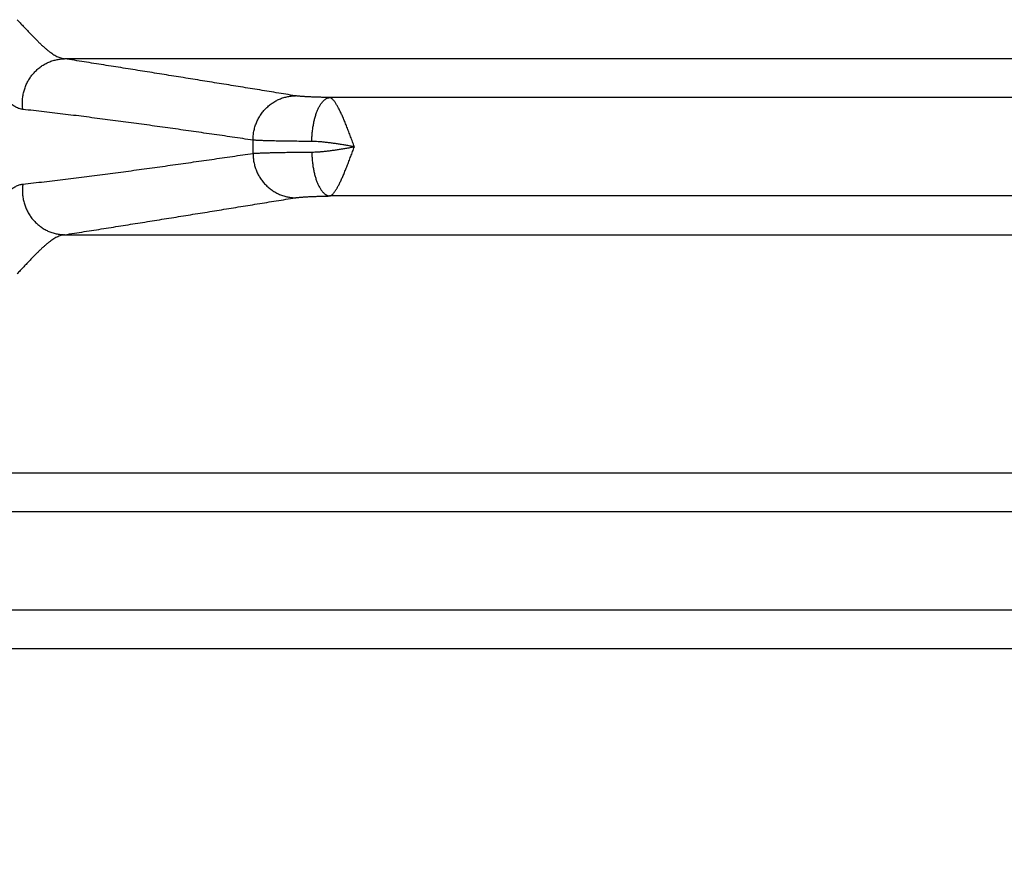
# Model space of a CAD drawing. Header units: inches. Extents: x 0 to 34, y 0 to 22.
# Tile 9 of 112: x 4.849 to 5.787, y 6.713 to 7.521. Entities that reach past the tile are written whole.
import ezdxf

# ---------------------------------------------------------------- set-up
doc = ezdxf.new("R2010")
doc.units = ezdxf.units.IN
doc.header["$LTSCALE"] = 1.87
doc.header["$MEASUREMENT"] = 0
doc.layers.get('0').update_dxf_attribs({"linetype": 'CONTINUOUS'})
doc.layers.add('DIMENSIONS', color=7, linetype='CONTINUOUS')
doc.styles.get("Standard").update_dxf_attribs({"font": 'txt', "width": 0.8})
doc.dimstyles.get("Standard").update_dxf_attribs({"dimtxt": 0.125, "dimasz": 0.18, "dimexe": 0.18, "dimexo": 0.0625, "dimgap": 0.09, "dimtad": 0, "dimtih": 1, "dimtoh": 1, "dimdec": 3, "dimzin": 4, "dimdsep": 46, "dimtxsty": 'STANDARD', "dimblk": '_FILLED', "dimblk1": '_FILLED', "dimblk2": '_FILLED', "dimcen": 0.09, "dimadec": 0, "dimazin": 0, "dimtol": 1, "dimtp": 0.01, "dimtm": 0.01, "dimtfac": 1, "dimtdec": 3, "dimtofl": 0, "dimtmove": 0, "dimatfit": 3, "dimldrblk": '_FILLED', "dimfxl": 1, "dimtolj": 1, "dimtzin": 4, "dimarcsym": 0})

# ---------------------------------------------------------------- blocks, each defined once
blk = doc.blocks.new('_FILLED')
at = {"color": 0, "linetype": 'BYBLOCK'}
blk.add_solid([(0, 0), (-1, 0.1736), (-1, -0.1736)], dxfattribs=at)
blk = doc.blocks.new('*D0')
at = {"layer": 'DIMENSIONS', "color": 2, "linetype": 'CONTINUOUS'}
for p, q in [((6.17263, 7.2117), (6.17263, 4.6033)), ((4.43813, 5.7017), (4.43813, 4.6033)), ((4.43813, 4.7283), (4.07813, 4.7283)), ((6.17263, 4.7283), (6.53263, 4.7283))]:
    blk.add_line(p, q, dxfattribs=at)
at = {"layer": 'DIMENSIONS', "color": 2, "linetype": 'CONTINUOUS', "xscale": 0.18, "yscale": 0.18, "zscale": 0.18}
blk.add_blockref('_FILLED', (4.43813, 4.7283), dxfattribs=at)
at = {"layer": 'DIMENSIONS', "color": 2, "linetype": 'CONTINUOUS', "xscale": 0.18, "yscale": 0.18, "zscale": 0.18, "rotation": 180}
blk.add_blockref('_FILLED', (6.17263, 4.7283), dxfattribs=at)
at = {"layer": 'DIMENSIONS', "color": 2, "linetype": 'CONTINUOUS', "width": 0.8}
for s, p in [('[', (5.21528, 4.6658)), (']', (5.81528, 4.6658)), ('1.735', (4.59028, 4.6658)), ('44.06', (5.31528, 4.6658))]:
    blk.add_text(s, height=0.125, dxfattribs=at).set_placement(p)

msp = doc.modelspace()

# ---------------------------------------------------------------- linework, layer by layer
at = {"color": 7, "linetype": 'CONTINUOUS'}
for p, q in [((5.95767, 7.48321), (4.89151, 7.48321)), ((5.97325, 7.44626), (5.14411, 7.44626)), ((5.97325, 7.35234), (5.14411, 7.35234)), ((4.89151, 7.31539), (5.95767, 7.31539)), ((4.48721, 7.08821), (7.85805, 7.08821)), ((7.79093, 7.05126), (4.55433, 7.05126)), ((7.79093, 6.95734), (4.55433, 6.95734)), ((7.85805, 6.92039), (4.48721, 6.92039))]:
    msp.add_line(p, q, dxfattribs=at)
msp.add_arc((4.63613, 7.3993), 0.43504, 359.16876, 0.83124, dxfattribs=at)
for points, knots in [([(4.84616, 7.52051), (4.84716, 7.51948), (4.84911, 7.51745), (4.85199, 7.51444), (4.85476, 7.51152), (4.85744, 7.5087), (4.86002, 7.50598), (4.86253, 7.50339), (4.86496, 7.50092), (4.86732, 7.49858), (4.86961, 7.49638), (4.87184, 7.49433), (4.87402, 7.49243), (4.87614, 7.4907), (4.87821, 7.48913), (4.88023, 7.48774), (4.88221, 7.48653), (4.88415, 7.48549), (4.88604, 7.48464), (4.8879, 7.48397), (4.88971, 7.48348), (4.89092, 7.48328), (4.89151, 7.48321)], [0, 0, 0, 0, 0.072066, 0.141907, 0.209478, 0.274731, 0.337625, 0.398133, 0.456265, 0.51202, 0.565363, 0.61623, 0.664599, 0.71051, 0.754012, 0.795166, 0.83405, 0.870787, 0.905559, 0.938551, 0.969962, 1, 1, 1, 1]), ([(4.85171, 7.43491), (4.85161, 7.4356), (4.85144, 7.43699), (4.8513, 7.4391), (4.85126, 7.4412), (4.85132, 7.44331), (4.85148, 7.44541), (4.85175, 7.44751), (4.85212, 7.44959), (4.85259, 7.45164), (4.85315, 7.45367), (4.85382, 7.45567), (4.85458, 7.45764), (4.85543, 7.45956), (4.85638, 7.46144), (4.85742, 7.46326), (4.85854, 7.46503), (4.85975, 7.46675), (4.86104, 7.46839), (4.86241, 7.46997), (4.86385, 7.47147), (4.86536, 7.4729), (4.86694, 7.47425), (4.86858, 7.47551), (4.87028, 7.47669), (4.87203, 7.47778), (4.87384, 7.47878), (4.87568, 7.47968), (4.87757, 7.48048), (4.8795, 7.48118), (4.88145, 7.48178), (4.88343, 7.48228), (4.88544, 7.48268), (4.88745, 7.48297), (4.88948, 7.48315), (4.89084, 7.48321), (4.89151, 7.48321)], [0, 0, 0, 0, 0.029737, 0.059501, 0.089288, 0.119092, 0.148908, 0.17873, 0.208553, 0.23837, 0.268177, 0.297968, 0.327738, 0.357481, 0.387193, 0.41687, 0.446506, 0.476099, 0.505645, 0.535141, 0.564584, 0.593973, 0.623307, 0.652584, 0.681804, 0.710969, 0.740078, 0.769133, 0.798137, 0.827092, 0.856001, 0.884868, 0.913696, 0.942491, 0.971258, 1, 1, 1, 1]), ([(5.11147, 7.44793), (5.10542, 7.44891), (5.09334, 7.45087), (5.07521, 7.45382), (5.05706, 7.45675), (5.03888, 7.45969), (5.02066, 7.46264), (5.0024, 7.46558), (4.98411, 7.46851), (4.96576, 7.47145), (4.94733, 7.47439), (4.9288, 7.47734), (4.91019, 7.48028), (4.89775, 7.48224), (4.89151, 7.48321)], [0, 0, 0, 0, 0.082481, 0.16489, 0.247355, 0.330002, 0.412911, 0.495966, 0.579064, 0.662394, 0.746174, 0.830405, 0.915033, 1, 1, 1, 1]), ([(4.8517, 7.43491), (4.85114, 7.43497), (4.85, 7.43516), (4.84831, 7.43563), (4.84662, 7.43628), (4.84494, 7.43709), (4.84326, 7.43806), (4.84157, 7.43917), (4.83988, 7.44042), (4.83819, 7.44181), (4.83707, 7.4428), (4.83651, 7.44332)], [0, 0, 0, 0, 0.096965, 0.196006, 0.297988, 0.403574, 0.513291, 0.62755, 0.746638, 0.870783, 1, 1, 1, 1]), ([(5.07112, 7.40561), (5.07112, 7.40632), (5.07115, 7.40773), (5.0713, 7.40984), (5.07156, 7.41195), (5.07191, 7.41404), (5.07237, 7.41611), (5.07293, 7.41816), (5.07359, 7.42017), (5.07435, 7.42215), (5.0752, 7.42408), (5.07614, 7.42598), (5.07718, 7.42782), (5.0783, 7.4296), (5.07951, 7.43132), (5.0808, 7.43298), (5.08217, 7.43457), (5.08362, 7.43609), (5.08514, 7.43753), (5.08673, 7.43889), (5.08837, 7.44017), (5.09008, 7.44135), (5.09185, 7.44245), (5.09366, 7.44346), (5.09552, 7.44436), (5.09743, 7.44517), (5.09936, 7.44588), (5.10133, 7.44649), (5.10333, 7.44699), (5.10534, 7.44739), (5.10738, 7.44768), (5.10942, 7.44787), (5.11079, 7.44792), (5.11147, 7.44793)], [0, 0, 0, 0, 0.032686, 0.065385, 0.098092, 0.130801, 0.163506, 0.196201, 0.228882, 0.261541, 0.294174, 0.326776, 0.359343, 0.391869, 0.42435, 0.456784, 0.489166, 0.521496, 0.553769, 0.585986, 0.618144, 0.650244, 0.682287, 0.714272, 0.746202, 0.778078, 0.809904, 0.841681, 0.873415, 0.905109, 0.936768, 0.968397, 1, 1, 1, 1]), ([(5.14411, 7.44626), (5.14329, 7.44628), (5.14166, 7.44631), (5.13925, 7.44637), (5.1369, 7.44643), (5.13462, 7.44649), (5.13242, 7.44656), (5.13029, 7.44664), (5.12824, 7.44672), (5.12628, 7.4468), (5.12441, 7.44689), (5.12263, 7.44698), (5.12096, 7.44707), (5.11939, 7.44717), (5.11792, 7.44727), (5.11656, 7.44737), (5.11532, 7.44748), (5.11419, 7.44758), (5.11317, 7.44769), (5.11228, 7.44781), (5.11173, 7.44789), (5.11147, 7.44793)], [0, 0, 0, 0, 0.075537, 0.149311, 0.221168, 0.290952, 0.358507, 0.423689, 0.486381, 0.546466, 0.603794, 0.65821, 0.709575, 0.757784, 0.802747, 0.844383, 0.882613, 0.91735, 0.948528, 0.97609, 1, 1, 1, 1]), ([(5.12717, 7.40436), (5.12718, 7.40507), (5.12721, 7.40649), (5.12731, 7.40862), (5.12745, 7.41074), (5.12763, 7.41284), (5.12786, 7.41492), (5.12813, 7.41698), (5.12844, 7.419), (5.1288, 7.42098), (5.12919, 7.42292), (5.12962, 7.42482), (5.13009, 7.42666), (5.1306, 7.42844), (5.13114, 7.43016), (5.13171, 7.43181), (5.13232, 7.43339), (5.13296, 7.4349), (5.13363, 7.43632), (5.13432, 7.43767), (5.13504, 7.43892), (5.13579, 7.44009), (5.13655, 7.44116), (5.13734, 7.44214), (5.13814, 7.44302), (5.13896, 7.44381), (5.1398, 7.44448), (5.14064, 7.44506), (5.1415, 7.44553), (5.14236, 7.44589), (5.14323, 7.44614), (5.14382, 7.44623), (5.14411, 7.44626)], [0, 0, 0, 0, 0.044628, 0.089181, 0.133562, 0.177674, 0.221423, 0.264713, 0.307452, 0.349552, 0.390923, 0.431482, 0.471149, 0.509848, 0.547505, 0.584055, 0.619437, 0.653598, 0.68649, 0.718075, 0.748326, 0.777224, 0.804766, 0.830961, 0.855835, 0.879436, 0.90183, 0.923113, 0.943406, 0.962859, 0.981655, 1, 1, 1, 1]), ([(5.16779, 7.39934), (5.16749, 7.40014), (5.16686, 7.40172), (5.16597, 7.40411), (5.16507, 7.4065), (5.16418, 7.40887), (5.1633, 7.41122), (5.16242, 7.41353), (5.16154, 7.41581), (5.16066, 7.41805), (5.15979, 7.42023), (5.15893, 7.42236), (5.15807, 7.42442), (5.15723, 7.42642), (5.1564, 7.42834), (5.15557, 7.43019), (5.15475, 7.43196), (5.15395, 7.43364), (5.15316, 7.43523), (5.15237, 7.43672), (5.15161, 7.43812), (5.15085, 7.43941), (5.15011, 7.44061), (5.14938, 7.44169), (5.14867, 7.44266), (5.14798, 7.44351), (5.1473, 7.44426), (5.14665, 7.4449), (5.146, 7.44542), (5.14535, 7.44583), (5.14473, 7.44611), (5.14431, 7.44623), (5.14411, 7.44626)], [0, 0, 0, 0, 0.047566, 0.095575, 0.143378, 0.190855, 0.237891, 0.284367, 0.330169, 0.375169, 0.419239, 0.462264, 0.504146, 0.544795, 0.584133, 0.622081, 0.658558, 0.693484, 0.726775, 0.758351, 0.788192, 0.816295, 0.842593, 0.867018, 0.889573, 0.910208, 0.929001, 0.946092, 0.961638, 0.975824, 0.988666, 1, 1, 1, 1]), ([(5.07112, 7.40561), (5.06455, 7.40658), (5.05143, 7.40851), (5.03175, 7.41137), (5.01204, 7.41419), (4.99225, 7.41699), (4.97239, 7.41975), (4.95248, 7.42246), (4.93253, 7.42512), (4.91247, 7.42771), (4.89229, 7.43023), (4.87202, 7.43264), (4.85848, 7.43417), (4.8517, 7.43491)], [0, 0, 0, 0, 0.090011, 0.179743, 0.269555, 0.359807, 0.450541, 0.541288, 0.632056, 0.723381, 0.815333, 0.907633, 1, 1, 1, 1]), ([(5.12717, 7.40436), (5.12594, 7.40436), (5.12352, 7.40438), (5.11993, 7.40441), (5.11642, 7.40444), (5.11299, 7.40448), (5.10965, 7.40452), (5.1064, 7.40456), (5.10326, 7.4046), (5.10022, 7.40465), (5.09729, 7.4047), (5.09448, 7.40476), (5.09178, 7.40482), (5.08921, 7.40488), (5.08677, 7.40494), (5.08446, 7.405), (5.08229, 7.40507), (5.08025, 7.40514), (5.07837, 7.40521), (5.07662, 7.40529), (5.07503, 7.40536), (5.07359, 7.40544), (5.07231, 7.40552), (5.0715, 7.40558), (5.07112, 7.40561)], [0, 0, 0, 0, 0.065388, 0.129492, 0.192204, 0.253417, 0.313026, 0.370933, 0.42705, 0.481298, 0.533601, 0.583864, 0.631988, 0.677886, 0.72148, 0.762702, 0.801486, 0.837768, 0.871489, 0.902597, 0.931046, 0.95679, 0.979787, 1, 1, 1, 1]), ([(5.16778, 7.3993), (5.16642, 7.39954), (5.1637, 7.40001), (5.15963, 7.4007), (5.15561, 7.40137), (5.15164, 7.40199), (5.14775, 7.40256), (5.14396, 7.40307), (5.14028, 7.40351), (5.13675, 7.40386), (5.13338, 7.40413), (5.13021, 7.4043), (5.12816, 7.40435), (5.12717, 7.40436)], [0, 0, 0, 0, 0.101401, 0.202158, 0.301801, 0.399955, 0.496126, 0.589795, 0.680387, 0.767212, 0.849722, 0.927474, 1, 1, 1, 1]), ([(5.12717, 7.39424), (5.12816, 7.39425), (5.13021, 7.3943), (5.13339, 7.39447), (5.13675, 7.39474), (5.14028, 7.39509), (5.14396, 7.39553), (5.14775, 7.39604), (5.15164, 7.39661), (5.1556, 7.39723), (5.15963, 7.3979), (5.16369, 7.39859), (5.16641, 7.39906), (5.16778, 7.3993)], [0, 0, 0, 0, 0.072603, 0.150374, 0.232861, 0.319647, 0.410193, 0.503789, 0.59989, 0.698042, 0.797706, 0.898404, 1, 1, 1, 1]), ([(5.14411, 7.35234), (5.1443, 7.35237), (5.1447, 7.35248), (5.14529, 7.35275), (5.14591, 7.35312), (5.14654, 7.35361), (5.14718, 7.35421), (5.14783, 7.35491), (5.1485, 7.35572), (5.14918, 7.35664), (5.14988, 7.35765), (5.1506, 7.35877), (5.15133, 7.35999), (5.15207, 7.36131), (5.15282, 7.36272), (5.15358, 7.36421), (5.15436, 7.3658), (5.15514, 7.36747), (5.15594, 7.36922), (5.15674, 7.37104), (5.15755, 7.37294), (5.15837, 7.3749), (5.1592, 7.37692), (5.16004, 7.379), (5.16089, 7.38113), (5.16174, 7.3833), (5.1626, 7.38552), (5.16345, 7.38777), (5.1643, 7.39005), (5.16517, 7.39235), (5.16604, 7.39467), (5.16694, 7.39699), (5.16749, 7.39856), (5.16779, 7.39934)], [0, 0, 0, 0, 0.010813, 0.022814, 0.036327, 0.051285, 0.067646, 0.085541, 0.105089, 0.126378, 0.149476, 0.174345, 0.200935, 0.229178, 0.259046, 0.290523, 0.32356, 0.358091, 0.394051, 0.43136, 0.469938, 0.509708, 0.5506, 0.592538, 0.635435, 0.679168, 0.723595, 0.768626, 0.814204, 0.860231, 0.906562, 0.95305, 1, 1, 1, 1]), ([(4.8517, 7.36369), (4.85848, 7.36443), (4.87204, 7.36596), (4.89233, 7.36838), (4.91252, 7.3709), (4.93258, 7.37349), (4.95253, 7.37614), (4.97242, 7.37885), (4.99227, 7.38161), (5.01205, 7.38441), (5.03175, 7.38723), (5.05143, 7.39009), (5.06456, 7.39202), (5.07112, 7.39299)], [0, 0, 0, 0, 0.092425, 0.184836, 0.276886, 0.368231, 0.458933, 0.549602, 0.640279, 0.730499, 0.820296, 0.910015, 1, 1, 1, 1]), ([(5.07112, 7.39299), (5.0715, 7.39302), (5.07231, 7.39308), (5.07359, 7.39316), (5.07503, 7.39324), (5.07662, 7.39331), (5.07837, 7.39339), (5.08025, 7.39346), (5.08229, 7.39353), (5.08446, 7.3936), (5.08677, 7.39366), (5.08921, 7.39372), (5.09178, 7.39378), (5.09448, 7.39384), (5.09729, 7.39389), (5.10022, 7.39395), (5.10326, 7.39399), (5.1064, 7.39404), (5.10965, 7.39408), (5.11299, 7.39412), (5.11642, 7.39416), (5.11993, 7.39419), (5.12352, 7.39422), (5.12594, 7.39424), (5.12717, 7.39424)], [0, 0, 0, 0, 0.020213, 0.04321, 0.068954, 0.097403, 0.128511, 0.162232, 0.198514, 0.237298, 0.27852, 0.322114, 0.368012, 0.416137, 0.466399, 0.518702, 0.57295, 0.629066, 0.686973, 0.746582, 0.807795, 0.870507, 0.934611, 1, 1, 1, 1]), ([(5.07113, 7.39299), (5.07112, 7.39228), (5.07115, 7.39087), (5.0713, 7.38875), (5.07156, 7.38665), (5.07191, 7.38456), (5.07237, 7.38249), (5.07293, 7.38044), (5.07359, 7.37843), (5.07435, 7.37645), (5.0752, 7.37451), (5.07614, 7.37262), (5.07718, 7.37078), (5.0783, 7.369), (5.07951, 7.36728), (5.0808, 7.36562), (5.08218, 7.36403), (5.08362, 7.36251), (5.08514, 7.36107), (5.08673, 7.35971), (5.08838, 7.35843), (5.09008, 7.35724), (5.09185, 7.35615), (5.09366, 7.35514), (5.09552, 7.35424), (5.09743, 7.35343), (5.09936, 7.35272), (5.10133, 7.35211), (5.10333, 7.35161), (5.10534, 7.35121), (5.10738, 7.35092), (5.10942, 7.35073), (5.11079, 7.35068), (5.11147, 7.35067)], [0, 0, 0, 0, 0.032685, 0.065384, 0.098091, 0.130799, 0.163504, 0.196199, 0.228879, 0.261539, 0.294172, 0.326774, 0.35934, 0.391865, 0.424347, 0.45678, 0.489163, 0.521492, 0.553766, 0.585982, 0.618141, 0.650241, 0.682284, 0.714269, 0.746199, 0.778076, 0.809901, 0.84168, 0.873414, 0.905108, 0.936767, 0.968396, 1, 1, 1, 1]), ([(5.12717, 7.39424), (5.12718, 7.39353), (5.12721, 7.39211), (5.12731, 7.38998), (5.12745, 7.38786), (5.12763, 7.38576), (5.12786, 7.38367), (5.12813, 7.38162), (5.12844, 7.3796), (5.1288, 7.37762), (5.12919, 7.37567), (5.12962, 7.37378), (5.13009, 7.37194), (5.1306, 7.37016), (5.13114, 7.36844), (5.13171, 7.36679), (5.13232, 7.36521), (5.13296, 7.3637), (5.13363, 7.36228), (5.13432, 7.36093), (5.13504, 7.35968), (5.13579, 7.35851), (5.13655, 7.35743), (5.13734, 7.35645), (5.13814, 7.35557), (5.13896, 7.35479), (5.1398, 7.35411), (5.14064, 7.35354), (5.1415, 7.35307), (5.14236, 7.35271), (5.14323, 7.35246), (5.14382, 7.35236), (5.14411, 7.35234)], [0, 0, 0, 0, 0.044627, 0.08918, 0.13356, 0.177672, 0.22142, 0.26471, 0.307449, 0.349548, 0.390919, 0.431478, 0.471145, 0.509843, 0.547501, 0.584051, 0.619433, 0.653594, 0.686486, 0.718072, 0.748323, 0.777222, 0.804764, 0.830959, 0.855834, 0.879434, 0.901829, 0.923112, 0.943405, 0.962859, 0.981655, 1, 1, 1, 1]), ([(4.83651, 7.35528), (4.83707, 7.35579), (4.83818, 7.35678), (4.83988, 7.35817), (4.84157, 7.35943), (4.84325, 7.36054), (4.84494, 7.36151), (4.84663, 7.36232), (4.84831, 7.36297), (4.85, 7.36344), (4.85114, 7.36363), (4.8517, 7.36369)], [0, 0, 0, 0, 0.128948, 0.252963, 0.372138, 0.486606, 0.596576, 0.702362, 0.804417, 0.90336, 1, 1, 1, 1]), ([(4.8517, 7.36369), (4.85161, 7.363), (4.85144, 7.3616), (4.8513, 7.3595), (4.85126, 7.3574), (4.85132, 7.35529), (4.85148, 7.35318), (4.85175, 7.35109), (4.85212, 7.34901), (4.85258, 7.34696), (4.85315, 7.34492), (4.85382, 7.34292), (4.85458, 7.34096), (4.85543, 7.33904), (4.85638, 7.33716), (4.85742, 7.33533), (4.85854, 7.33356), (4.85975, 7.33185), (4.86104, 7.33021), (4.86241, 7.32863), (4.86385, 7.32713), (4.86536, 7.3257), (4.86694, 7.32435), (4.86858, 7.32308), (4.87028, 7.32191), (4.87203, 7.32082), (4.87384, 7.31982), (4.87568, 7.31892), (4.87757, 7.31812), (4.8795, 7.31742), (4.88145, 7.31682), (4.88343, 7.31632), (4.88544, 7.31592), (4.88745, 7.31563), (4.88948, 7.31545), (4.89084, 7.31539), (4.89151, 7.31539)], [0, 0, 0, 0, 0.029738, 0.059504, 0.089291, 0.119096, 0.148913, 0.178736, 0.208559, 0.238377, 0.268185, 0.297976, 0.327746, 0.35749, 0.387202, 0.416879, 0.446515, 0.476108, 0.505653, 0.535149, 0.564592, 0.593981, 0.623314, 0.652591, 0.681811, 0.710975, 0.740083, 0.769138, 0.798142, 0.827096, 0.856004, 0.88487, 0.913698, 0.942493, 0.971258, 1, 1, 1, 1]), ([(4.89151, 7.31539), (4.89775, 7.31636), (4.9102, 7.31832), (4.92883, 7.32127), (4.94738, 7.32421), (4.96582, 7.32716), (4.98416, 7.33009), (5.00244, 7.33303), (5.02068, 7.33597), (5.0389, 7.33891), (5.05708, 7.34185), (5.07522, 7.34478), (5.09334, 7.34773), (5.10542, 7.34969), (5.11147, 7.35067)], [0, 0, 0, 0, 0.085014, 0.169735, 0.254058, 0.337881, 0.421178, 0.504208, 0.587203, 0.670073, 0.752696, 0.835147, 0.917543, 1, 1, 1, 1]), ([(5.11147, 7.35067), (5.11173, 7.35071), (5.11228, 7.35079), (5.11317, 7.35091), (5.11419, 7.35102), (5.11532, 7.35112), (5.11656, 7.35123), (5.11792, 7.35133), (5.11939, 7.35143), (5.12096, 7.35153), (5.12263, 7.35162), (5.12441, 7.35171), (5.12628, 7.3518), (5.12824, 7.35188), (5.13029, 7.35196), (5.13242, 7.35204), (5.13462, 7.35211), (5.1369, 7.35217), (5.13925, 7.35223), (5.14166, 7.35229), (5.14329, 7.35232), (5.14411, 7.35234)], [0, 0, 0, 0, 0.02391, 0.051472, 0.08265, 0.117387, 0.155617, 0.197254, 0.242216, 0.290425, 0.34179, 0.396206, 0.453534, 0.513619, 0.576311, 0.641493, 0.709047, 0.778831, 0.850688, 0.924463, 1, 1, 1, 1]), ([(4.89151, 7.31539), (4.89092, 7.31532), (4.88971, 7.31512), (4.8879, 7.31463), (4.88604, 7.31396), (4.88415, 7.31311), (4.88221, 7.31207), (4.88023, 7.31086), (4.87821, 7.30946), (4.87614, 7.3079), (4.87402, 7.30617), (4.87184, 7.30427), (4.86961, 7.30222), (4.86732, 7.30002), (4.86496, 7.29768), (4.86252, 7.2952), (4.86002, 7.29261), (4.85743, 7.28989), (4.85475, 7.28707), (4.85198, 7.28415), (4.84911, 7.28114), (4.84716, 7.27911), (4.84616, 7.27809)], [0, 0, 0, 0, 0.030046, 0.061454, 0.094438, 0.129214, 0.165977, 0.204883, 0.246047, 0.289549, 0.335463, 0.383834, 0.434678, 0.487994, 0.543764, 0.601968, 0.662569, 0.725514, 0.790764, 0.858284, 0.928046, 1, 1, 1, 1])]:
    msp.add_open_spline(points, degree=3, knots=knots, dxfattribs=at)

# ---------------------------------------------------------------- dimensions: what is measured, and where the dimension line sits
at = {"layer": 'DIMENSIONS', "color": 2, "linetype": 'CONTINUOUS'}
dim = msp.add_linear_dim(base=(6.172629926, 4.7282994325), p1=(4.438129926, 5.7017042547), p2=(6.172629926, 7.2116994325), dimstyle='Standard', dxfattribs=at)
dim.commit()
dim.dimension.update_dxf_attribs({"geometry": '*D0', "text_midpoint": (5.2527773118, 4.7282994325), "dimtype": 160})

doc.saveas('drawing.dxf')
